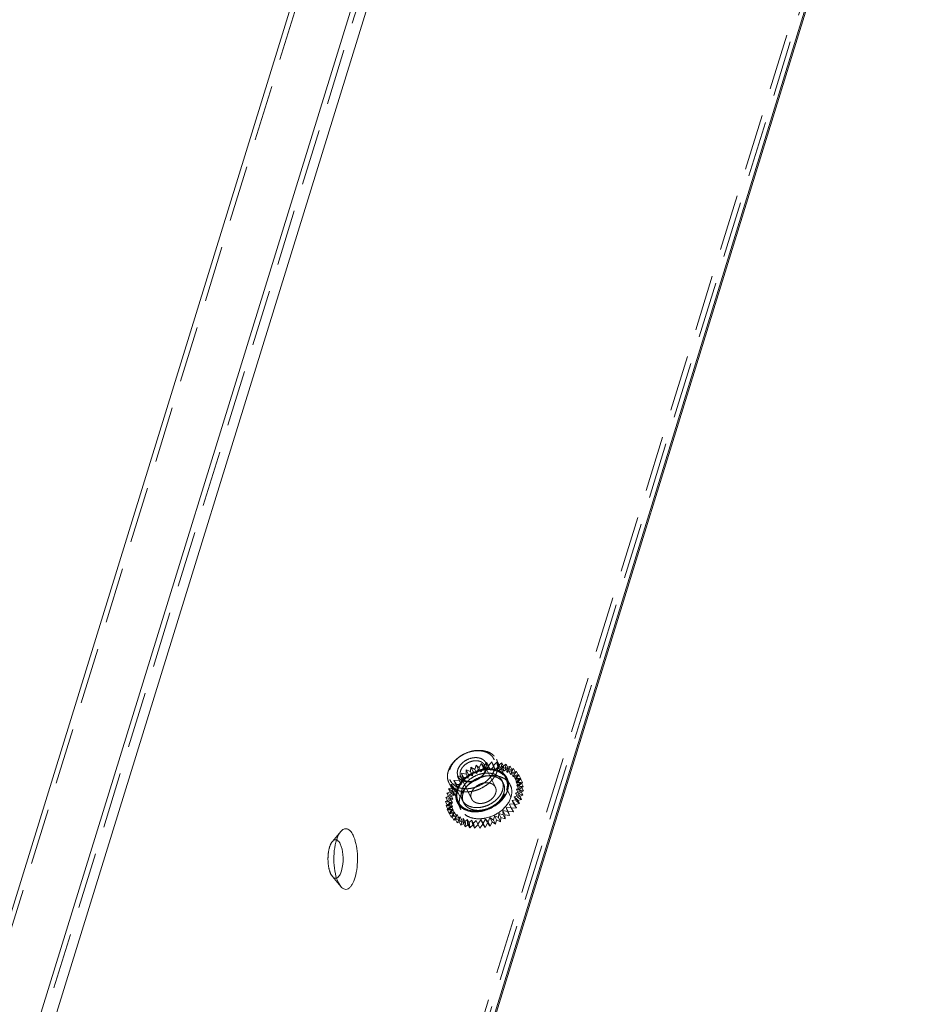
# Model space of a CAD drawing. Header units: millimetres. Extents: x 4497 to 11741, y 5958 to 12619.
# Tile 217 of 256: x 6469 to 6549, y 10006 to 10095. Entities that reach past the tile are written whole.
import ezdxf

# ---------------------------------------------------------------- set-up
doc = ezdxf.new("R2010")
doc.units = ezdxf.units.MM
doc.header["$LTSCALE"] = 0.8
doc.linetypes.add('HIDDEN', pattern=[9.525, 6.35, -3.175])
doc.layers.get('0').update_dxf_attribs({"linetype": 'CONTINUOUS', "lineweight": 0})
doc.layers.add('3', color=5, linetype='HIDDEN', lineweight=0)

msp = doc.modelspace()

# ---------------------------------------------------------------- linework, layer by layer
at = {"linetype": 'Continuous'}
for p, q in [((6387.772, 9730.933), (6532.77, 10200.146)), ((6412.115, 9681.329), (6549.366, 10125.475)), ((6412.229, 9681.293), (6549.401, 10125.18)), ((6386.546, 9731.555), (6502.012, 10105.202)), ((6496.244, 10104.418), (6381.262, 9732.338)), ((6498.298, 10016.768), (6498.081, 10017.109))]:
    msp.add_line(p, q, dxfattribs=at)
msp.add_arc((6504.583, 10019.264), 6.907, 173.73158, 182.61639, dxfattribs=at)
for points, knots in [([(6497.717, 10020.018), (6497.756, 10020.366), (6497.871, 10020.97), (6498.124, 10021.551), (6498.293, 10021.754)], [0, 0, 0, 0, 0.56948, 1, 1, 1, 1]), ([(6498.293, 10021.754), (6498.37, 10021.846), (6498.539, 10022.005), (6498.901, 10022.029), (6499.205, 10021.786), (6499.345, 10021.555), (6499.413, 10021.417)], [0, 0, 0, 0, 0.246384, 0.448732, 0.684546, 1, 1, 1, 1]), ([(6499.413, 10021.417), (6499.529, 10021.181), (6499.702, 10020.625), (6499.825, 10019.724), (6499.823, 10018.764), (6499.694, 10017.867), (6499.486, 10017.216), (6499.255, 10016.826), (6499.076, 10016.63), (6498.878, 10016.517), (6498.581, 10016.5), (6498.394, 10016.653), (6498.298, 10016.767)], [0, 0, 0, 0, 0.134454, 0.294651, 0.463726, 0.623145, 0.756274, 0.809642, 0.853786, 0.8904, 0.923486, 1, 1, 1, 1]), ([(6497.909, 10021), (6497.942, 10020.99), (6498.094, 10020.909), (6498.19, 10020.755), (6498.25, 10020.634)], [0, 0, 0, 0, 0.201719, 1, 1, 1, 1]), ([(6498.25, 10020.634), (6498.397, 10020.333), (6498.534, 10019.608), (6498.511, 10018.884), (6498.441, 10018.508)], [0, 0, 0, 0, 0.466798, 1, 1, 1, 1]), ([(6498.081, 10017.109), (6497.955, 10017.367), (6497.772, 10017.978), (6497.698, 10018.606), (6497.683, 10018.948)], [0, 0, 0, 0, 0.455622, 1, 1, 1, 1]), ([(6498.441, 10018.508), (6498.399, 10018.285), (6498.305, 10017.93), (6498.071, 10017.592), (6497.934, 10017.535)], [0, 0, 0, 0, 0.604875, 1, 1, 1, 1])]:
    msp.add_open_spline(points, degree=3, knots=knots, dxfattribs=at)
at = {"layer": '3'}
for p, q in [((6411.194, 9681.329), (6548.687, 10126.258)), ((6411.499, 9680.707), (6548.75, 10124.853)), ((6386.851, 9730.933), (6502.485, 10105.123)), ((6496.549, 10103.797), (6381.567, 9731.716)), ((6510.428, 10027.376), (6510.55, 10027.769)), ((6510.55, 10027.769), (6510.839, 10027.527)), ((6510.733, 10027.396), (6510.55, 10027.769)), ((6510.839, 10027.527), (6511.024, 10027.917)), ((6511.024, 10027.917), (6511.258, 10027.634)), ((6511.207, 10027.544), (6511.024, 10027.917)), ((6511.258, 10027.634), (6511.503, 10028.012)), ((6511.258, 10027.634), (6511.441, 10027.261)), ((6512.297, 10025.763), (6511.321, 10027.752)), ((6511.441, 10027.261), (6511.686, 10027.639)), ((6511.503, 10028.012), (6511.676, 10027.694)), ((6511.686, 10027.639), (6511.503, 10028.012)), ((6511.676, 10027.694), (6511.975, 10028.053)), ((6511.676, 10027.694), (6511.859, 10027.321)), ((6511.686, 10027.639), (6511.859, 10027.321)), ((6511.859, 10027.321), (6512.158, 10027.68)), ((6512.158, 10027.68), (6511.975, 10028.053)), ((6511.975, 10028.053), (6512.085, 10027.706)), ((6512.085, 10027.706), (6512.433, 10028.039)), ((6512.085, 10027.706), (6512.268, 10027.333)), ((6512.158, 10027.68), (6512.268, 10027.333)), ((6512.268, 10027.333), (6512.616, 10027.666)), ((6513.253, 10026.541), (6512.399, 10028.281)), ((6512.616, 10027.666), (6512.433, 10028.039)), ((6512.433, 10028.039), (6512.477, 10027.67)), ((6512.477, 10027.67), (6512.868, 10027.971)), ((6512.477, 10027.67), (6512.66, 10027.297)), ((6512.616, 10027.666), (6512.66, 10027.297)), ((6512.66, 10027.297), (6513.051, 10027.598)), ((6512.868, 10027.971), (6512.845, 10027.586)), ((6512.845, 10027.586), (6513.27, 10027.849)), ((6512.845, 10027.586), (6513.028, 10027.213)), ((6513.051, 10027.598), (6512.868, 10027.971)), ((6513.051, 10027.598), (6513.028, 10027.213)), ((6513.27, 10027.849), (6513.181, 10027.457)), ((6513.181, 10027.457), (6513.633, 10027.677)), ((6513.453, 10027.476), (6513.27, 10027.849)), ((6513.633, 10027.677), (6513.479, 10027.284)), ((6513.816, 10027.304), (6513.633, 10027.677)), ((6508.87, 10026.729), (6509.317, 10026.688)), ((6509.053, 10026.356), (6508.87, 10026.729)), ((6509.012, 10026.395), (6508.87, 10026.729)), ((6510.143, 10024.706), (6509.167, 10026.695)), ((6509.24, 10027.047), (6509.66, 10026.952)), ((6509.423, 10026.674), (6509.24, 10027.047)), ((6509.317, 10026.688), (6509.24, 10027.047)), ((6509.317, 10026.688), (6509.5, 10026.315)), ((6509.66, 10026.952), (6509.649, 10027.33)), ((6509.649, 10027.33), (6510.032, 10027.183)), ((6509.832, 10026.957), (6509.649, 10027.33)), ((6509.66, 10026.952), (6509.843, 10026.579)), ((6509.843, 10026.579), (6509.832, 10026.957)), ((6509.832, 10026.957), (6510.215, 10026.81)), ((6510.032, 10027.183), (6510.088, 10027.573)), ((6510.032, 10027.183), (6510.215, 10026.81)), ((6510.088, 10027.573), (6510.428, 10027.376)), ((6510.271, 10027.2), (6510.088, 10027.573)), ((6510.215, 10026.81), (6510.271, 10027.2)), ((6510.271, 10027.2), (6510.611, 10027.003)), ((6510.428, 10027.376), (6510.611, 10027.003)), ((6510.611, 10027.003), (6510.733, 10027.396)), ((6510.733, 10027.396), (6511.023, 10027.154)), ((6510.839, 10027.527), (6511.023, 10027.154)), ((6511.023, 10027.154), (6511.207, 10027.544)), ((6511.207, 10027.544), (6511.441, 10027.261)), ((6513.028, 10027.213), (6513.453, 10027.476)), ((6513.181, 10027.457), (6513.364, 10027.084)), ((6513.453, 10027.476), (6513.364, 10027.084)), ((6513.364, 10027.084), (6513.816, 10027.304)), ((6513.479, 10027.284), (6513.948, 10027.457)), ((6513.479, 10027.284), (6513.662, 10026.911)), ((6513.816, 10027.304), (6513.662, 10026.911)), ((6513.662, 10026.911), (6514.131, 10027.084)), ((6513.948, 10027.457), (6513.733, 10027.072)), ((6513.733, 10027.072), (6514.211, 10027.194)), ((6513.733, 10027.072), (6513.916, 10026.699)), ((6514.131, 10027.084), (6513.916, 10026.699)), ((6513.916, 10026.699), (6514.394, 10026.821)), ((6514.211, 10027.194), (6513.938, 10026.824)), ((6513.938, 10026.824), (6514.415, 10026.892)), ((6513.938, 10026.824), (6514.121, 10026.451)), ((6514.131, 10027.084), (6513.948, 10027.457)), ((6514.415, 10026.892), (6514.09, 10026.545)), ((6514.394, 10026.821), (6514.121, 10026.451)), ((6514.394, 10026.821), (6514.211, 10027.194)), ((6514.598, 10026.519), (6514.415, 10026.892)), ((6508.944, 10024.426), (6508.089, 10026.167)), ((6508.273, 10026.012), (6508.75, 10026.08)), ((6508.535, 10025.749), (6508.273, 10026.012)), ((6508.456, 10025.639), (6508.273, 10026.012)), ((6508.545, 10026.382), (6509.012, 10026.395)), ((6508.75, 10026.08), (6508.545, 10026.382)), ((6508.728, 10026.009), (6508.545, 10026.382)), ((6508.728, 10026.009), (6509.195, 10026.022)), ((6508.933, 10025.707), (6508.728, 10026.009)), ((6508.75, 10026.08), (6508.933, 10025.707)), ((6509.012, 10026.395), (6509.195, 10026.022)), ((6509.053, 10026.356), (6509.5, 10026.315)), ((6509.195, 10026.022), (6509.053, 10026.356)), ((6509.423, 10026.674), (6509.843, 10026.579)), ((6509.5, 10026.315), (6509.423, 10026.674)), ((6513.016, 10026.116), (6512.894, 10026.364)), ((6513.342, 10026.585), (6513.647, 10025.963)), ((6514.09, 10026.545), (6514.557, 10026.559)), ((6514.09, 10026.545), (6514.273, 10026.172)), ((6514.121, 10026.451), (6514.598, 10026.519)), ((6514.557, 10026.559), (6514.187, 10026.24)), ((6514.187, 10026.24), (6514.634, 10026.199)), ((6514.187, 10026.24), (6514.37, 10025.867)), ((6514.645, 10025.821), (6514.205, 10025.579)), ((6514.634, 10026.199), (6514.225, 10025.916)), ((6514.225, 10025.916), (6514.645, 10025.821)), ((6514.225, 10025.916), (6514.408, 10025.543)), ((6514.598, 10026.519), (6514.273, 10026.172)), ((6514.273, 10026.172), (6514.74, 10026.186)), ((6514.74, 10026.186), (6514.37, 10025.867)), ((6514.37, 10025.867), (6514.817, 10025.826)), ((6514.817, 10025.826), (6514.408, 10025.543)), ((6514.74, 10026.186), (6514.557, 10026.559)), ((6514.817, 10025.826), (6514.634, 10026.199)), ((6514.828, 10025.448), (6514.645, 10025.821)), ((6507.815, 10024.842), (6508.267, 10025.062)), ((6507.904, 10025.235), (6508.373, 10025.407)), ((6508.267, 10025.062), (6507.904, 10025.235)), ((6508.087, 10024.862), (6507.904, 10025.235)), ((6508.058, 10025.627), (6508.535, 10025.749)), ((6508.373, 10025.407), (6508.058, 10025.627)), ((6508.241, 10025.254), (6508.058, 10025.627)), ((6508.087, 10024.862), (6508.556, 10025.034)), ((6508.241, 10025.254), (6508.718, 10025.376)), ((6508.556, 10025.034), (6508.241, 10025.254)), ((6508.267, 10025.062), (6508.45, 10024.689)), ((6508.373, 10025.407), (6508.556, 10025.034)), ((6508.456, 10025.639), (6508.933, 10025.707)), ((6508.718, 10025.376), (6508.456, 10025.639)), ((6508.535, 10025.749), (6508.718, 10025.376)), ((6509.1, 10024.862), (6508.795, 10025.483)), ((6513.706, 10024.862), (6513.401, 10025.483)), ((6514.467, 10025.038), (6513.993, 10024.891)), ((6514.589, 10025.431), (6514.127, 10025.235)), ((6514.127, 10025.235), (6514.467, 10025.038)), ((6514.127, 10025.235), (6514.31, 10024.862)), ((6514.205, 10025.579), (6514.589, 10025.431)), ((6514.205, 10025.579), (6514.388, 10025.206)), ((6514.772, 10025.058), (6514.31, 10024.862)), ((6514.828, 10025.448), (6514.388, 10025.206)), ((6514.388, 10025.206), (6514.772, 10025.058)), ((6514.408, 10025.543), (6514.828, 10025.448)), ((6514.65, 10024.665), (6514.467, 10025.038)), ((6514.772, 10025.058), (6514.589, 10025.431)), ((6507.793, 10024.457), (6508.218, 10024.721)), ((6508.227, 10024.389), (6507.793, 10024.457)), ((6507.976, 10024.084), (6507.793, 10024.457)), ((6508.218, 10024.721), (6507.815, 10024.842)), ((6507.998, 10024.469), (6507.815, 10024.842)), ((6507.837, 10024.088), (6508.227, 10024.389)), ((6508.295, 10024.074), (6507.837, 10024.088)), ((6508.02, 10023.715), (6507.837, 10024.088)), ((6507.946, 10023.74), (6508.295, 10024.074)), ((6507.976, 10024.084), (6508.401, 10024.348)), ((6508.41, 10024.016), (6507.976, 10024.084)), ((6507.998, 10024.469), (6508.45, 10024.689)), ((6508.401, 10024.348), (6507.998, 10024.469)), ((6508.02, 10023.715), (6508.41, 10024.016)), ((6508.45, 10024.689), (6508.087, 10024.862)), ((6508.218, 10024.721), (6508.401, 10024.348)), ((6508.227, 10024.389), (6508.41, 10024.016)), ((6508.295, 10024.074), (6508.478, 10023.701)), ((6508.854, 10024.382), (6509.159, 10023.76)), ((6509.425, 10024.354), (6509.303, 10024.602)), ((6514.038, 10024.27), (6513.565, 10024.229)), ((6513.565, 10024.229), (6513.739, 10023.911)), ((6513.565, 10024.229), (6513.748, 10023.856)), ((6514.282, 10024.648), (6513.804, 10024.553)), ((6513.804, 10024.553), (6514.038, 10024.27)), ((6513.804, 10024.553), (6513.987, 10024.18)), ((6514.465, 10024.275), (6513.987, 10024.18)), ((6513.987, 10024.18), (6514.221, 10023.897)), ((6513.993, 10024.891), (6514.282, 10024.648)), ((6513.993, 10024.891), (6514.176, 10024.518)), ((6514.221, 10023.897), (6514.038, 10024.27)), ((6514.65, 10024.665), (6514.176, 10024.518)), ((6514.176, 10024.518), (6514.465, 10024.275)), ((6514.465, 10024.275), (6514.282, 10024.648)), ((6514.31, 10024.862), (6514.65, 10024.665)), ((6508.419, 10023.781), (6507.946, 10023.74)), ((6508.129, 10023.367), (6507.946, 10023.74)), ((6508.478, 10023.701), (6508.02, 10023.715)), ((6508.12, 10023.422), (6508.419, 10023.781)), ((6508.598, 10023.517), (6508.12, 10023.422)), ((6508.303, 10023.049), (6508.12, 10023.422)), ((6508.129, 10023.367), (6508.478, 10023.701)), ((6508.602, 10023.408), (6508.129, 10023.367)), ((6508.303, 10023.049), (6508.602, 10023.408)), ((6508.781, 10023.144), (6508.303, 10023.049)), ((6508.354, 10023.139), (6508.598, 10023.517)), ((6508.828, 10023.286), (6508.354, 10023.139)), ((6508.537, 10022.766), (6508.354, 10023.139)), ((6508.419, 10023.781), (6508.602, 10023.408)), ((6508.537, 10022.766), (6508.781, 10023.144)), ((6508.598, 10023.517), (6508.781, 10023.144)), ((6508.643, 10022.897), (6508.828, 10023.286)), ((6508.828, 10023.286), (6509.011, 10022.913)), ((6512.212, 10023.185), (6512.123, 10022.793)), ((6512.575, 10023.013), (6512.212, 10023.185)), ((6512.212, 10023.185), (6512.395, 10022.812)), ((6512.598, 10023.397), (6512.575, 10023.013)), ((6513, 10023.276), (6512.598, 10023.397)), ((6512.598, 10023.397), (6512.781, 10023.024)), ((6513.39, 10023.577), (6512.956, 10023.645)), ((6512.956, 10023.645), (6513.139, 10023.273)), ((6512.956, 10023.645), (6513, 10023.276)), ((6513.183, 10022.903), (6513, 10023.276)), ((6513.573, 10023.204), (6513.139, 10023.273)), ((6513.139, 10023.273), (6513.183, 10022.903)), ((6513.739, 10023.911), (6513.281, 10023.925)), ((6513.281, 10023.925), (6513.464, 10023.552)), ((6513.281, 10023.925), (6513.39, 10023.577)), ((6513.573, 10023.204), (6513.39, 10023.577)), ((6513.922, 10023.538), (6513.464, 10023.552)), ((6513.464, 10023.552), (6513.573, 10023.204)), ((6513.922, 10023.538), (6513.739, 10023.911)), ((6514.221, 10023.897), (6513.748, 10023.856)), ((6513.748, 10023.856), (6513.922, 10023.538)), ((6509.011, 10022.913), (6508.537, 10022.766)), ((6509.105, 10023.094), (6508.643, 10022.897)), ((6508.827, 10022.524), (6508.643, 10022.897)), ((6508.827, 10022.524), (6509.011, 10022.913)), ((6509.288, 10022.721), (6508.827, 10022.524)), ((6508.983, 10022.7), (6509.105, 10023.094)), ((6509.423, 10022.942), (6508.983, 10022.7)), ((6509.166, 10022.327), (6508.983, 10022.7)), ((6509.105, 10023.094), (6509.288, 10022.721)), ((6509.166, 10022.327), (6509.288, 10022.721)), ((6509.606, 10022.569), (6509.166, 10022.327)), ((6509.367, 10022.553), (6509.423, 10022.942)), ((6509.775, 10022.836), (6509.367, 10022.553)), ((6509.55, 10022.18), (6509.367, 10022.553)), ((6509.423, 10022.942), (6509.606, 10022.569)), ((6509.55, 10022.18), (6509.606, 10022.569)), ((6509.959, 10022.463), (6509.55, 10022.18)), ((6509.786, 10022.458), (6509.775, 10022.836)), ((6509.775, 10022.836), (6509.959, 10022.463)), ((6510.156, 10022.776), (6509.786, 10022.458)), ((6509.969, 10022.085), (6509.786, 10022.458)), ((6509.969, 10022.085), (6509.959, 10022.463)), ((6510.339, 10022.403), (6509.969, 10022.085)), ((6510.156, 10022.776), (6510.339, 10022.403)), ((6510.233, 10022.416), (6510.156, 10022.776)), ((6510.558, 10022.764), (6510.233, 10022.416)), ((6510.417, 10022.043), (6510.233, 10022.416)), ((6510.417, 10022.043), (6510.339, 10022.403)), ((6510.741, 10022.391), (6510.417, 10022.043)), ((6510.558, 10022.764), (6510.741, 10022.391)), ((6510.7, 10022.43), (6510.558, 10022.764)), ((6510.973, 10022.8), (6510.7, 10022.43)), ((6510.883, 10022.057), (6510.7, 10022.43)), ((6510.883, 10022.057), (6510.741, 10022.391)), ((6511.156, 10022.427), (6510.883, 10022.057)), ((6511.177, 10022.498), (6510.973, 10022.8)), ((6510.973, 10022.8), (6511.156, 10022.427)), ((6511.36, 10022.126), (6511.156, 10022.427)), ((6511.392, 10022.883), (6511.177, 10022.498)), ((6511.36, 10022.126), (6511.177, 10022.498)), ((6511.575, 10022.51), (6511.36, 10022.126)), ((6511.654, 10022.62), (6511.392, 10022.883)), ((6511.392, 10022.883), (6511.575, 10022.51)), ((6511.837, 10022.247), (6511.575, 10022.51)), ((6511.808, 10023.013), (6511.654, 10022.62)), ((6511.837, 10022.247), (6511.654, 10022.62)), ((6512.123, 10022.793), (6511.808, 10023.013)), ((6511.808, 10023.013), (6511.991, 10022.64)), ((6511.991, 10022.64), (6511.837, 10022.247)), ((6512.306, 10022.42), (6511.991, 10022.64)), ((6512.306, 10022.42), (6512.123, 10022.793)), ((6512.395, 10022.812), (6512.306, 10022.42)), ((6512.758, 10022.64), (6512.395, 10022.812)), ((6512.758, 10022.64), (6512.575, 10023.013)), ((6512.781, 10023.024), (6512.758, 10022.64)), ((6513.183, 10022.903), (6512.781, 10023.024)), ((6497.538, 10020.849), (6498.294, 10021.755)), ((6497.541, 10017.675), (6497.402, 10017.892)), ((6497.538, 10017.677), (6498.294, 10016.771))]:
    msp.add_line(p, q, dxfattribs=at)
for centre, radius, start, end in [((6512.152, 10026.002), 1.326, 10.92379, 26.07581), ((6512.458, 10025.377), 1.326, 26.22383, 40.95425), ((6510.121, 10024.978), 1.403, 183.97481, 190.00832), ((6510.043, 10024.968), 1.326, 206.22383, 220.95425), ((6510.35, 10024.343), 1.326, 190.92379, 206.07581)]:
    msp.add_arc(centre, radius, start, end, dxfattribs=at)
for points, knots in [([(6508.033, 10027.224), (6508.098, 10027.433), (6508.256, 10027.738), (6508.544, 10028.095), (6508.9, 10028.436), (6509.427, 10028.783), (6510.02, 10029.005), (6510.507, 10029.093), (6510.97, 10029.117), (6511.417, 10029.052), (6511.808, 10028.887), (6512.055, 10028.724), (6512.257, 10028.522), (6512.358, 10028.364), (6512.399, 10028.281)], [0, 0, 0, 0, 0.120788, 0.185742, 0.25306, 0.39182, 0.53099, 0.598791, 0.664373, 0.786659, 0.84339, 0.89737, 0.949254, 1, 1, 1, 1]), ([(6508.157, 10027.348), (6508.193, 10027.464), (6508.293, 10027.697), (6508.51, 10028.02), (6508.791, 10028.317), (6509.236, 10028.665), (6509.755, 10028.916), (6510.303, 10029.048), (6510.709, 10029.082), (6511.095, 10029.051), (6511.448, 10028.955), (6511.754, 10028.796), (6512.001, 10028.579), (6512.177, 10028.312), (6512.273, 10028.006), (6512.287, 10027.677), (6512.243, 10027.457), (6512.209, 10027.348)], [0, 0, 0, 0, 0.061123, 0.126105, 0.194443, 0.265215, 0.408848, 0.479458, 0.547544, 0.612218, 0.67301, 0.730008, 0.783953, 0.836212, 0.888549, 0.942703, 1, 1, 1, 1]), ([(6508.893, 10027.348), (6508.94, 10027.5), (6509.066, 10027.72), (6509.297, 10027.964), (6509.58, 10028.186), (6509.911, 10028.346), (6510.259, 10028.43), (6510.518, 10028.452), (6510.763, 10028.432), (6510.988, 10028.371), (6511.183, 10028.269), (6511.34, 10028.131), (6511.452, 10027.961), (6511.513, 10027.767), (6511.522, 10027.557), (6511.494, 10027.418), (6511.472, 10027.348)], [0, 0, 0, 0, 0.12563, 0.194006, 0.264816, 0.408527, 0.479176, 0.547299, 0.612008, 0.672834, 0.729862, 0.783836, 0.836124, 0.888491, 0.942674, 1, 1, 1, 1]), ([(6509.139, 10027.224), (6509.171, 10027.328), (6509.25, 10027.481), (6509.394, 10027.66), (6509.572, 10027.83), (6509.836, 10028.004), (6510.188, 10028.135), (6510.546, 10028.179), (6510.83, 10028.138), (6511.026, 10028.056), (6511.15, 10027.974), (6511.251, 10027.873), (6511.301, 10027.794), (6511.321, 10027.753)], [0, 0, 0, 0, 0.120819, 0.185789, 0.253126, 0.391923, 0.531129, 0.664281, 0.786601, 0.843348, 0.897342, 0.94924, 1, 1, 1, 1]), ([(6511.321, 10027.753), (6511.34, 10027.714), (6511.371, 10027.631), (6511.39, 10027.499), (6511.384, 10027.361), (6511.363, 10027.269), (6511.349, 10027.224)], [0, 0, 0, 0, 0.239094, 0.482925, 0.735587, 1, 1, 1, 1]), ([(6512.399, 10028.281), (6512.437, 10028.204), (6512.497, 10028.039), (6512.536, 10027.774), (6512.524, 10027.498), (6512.483, 10027.315), (6512.455, 10027.224)], [0, 0, 0, 0, 0.239088, 0.482922, 0.735582, 1, 1, 1, 1]), ([(6508.089, 10026.167), (6508.051, 10026.244), (6507.991, 10026.409), (6507.952, 10026.673), (6507.964, 10026.949), (6508.005, 10027.133), (6508.033, 10027.224)], [0, 0, 0, 0, 0.239087, 0.482923, 0.735578, 1, 1, 1, 1]), ([(6512.209, 10027.348), (6512.173, 10027.232), (6512.073, 10026.999), (6511.856, 10026.677), (6511.575, 10026.38), (6511.13, 10026.032), (6510.611, 10025.781), (6510.063, 10025.648), (6509.657, 10025.614), (6509.271, 10025.645), (6508.918, 10025.742), (6508.612, 10025.901), (6508.365, 10026.118), (6508.189, 10026.385), (6508.092, 10026.69), (6508.079, 10027.019), (6508.123, 10027.239), (6508.157, 10027.348)], [0, 0, 0, 0, 0.061123, 0.126105, 0.194443, 0.265215, 0.408848, 0.479458, 0.547544, 0.612218, 0.67301, 0.730008, 0.783953, 0.836212, 0.888549, 0.942703, 1, 1, 1, 1]), ([(6512.455, 10027.224), (6512.39, 10027.015), (6512.232, 10026.71), (6511.944, 10026.352), (6511.588, 10026.012), (6511.061, 10025.664), (6510.468, 10025.443), (6509.981, 10025.355), (6509.518, 10025.33), (6509.071, 10025.396), (6508.68, 10025.56), (6508.433, 10025.723), (6508.231, 10025.926), (6508.13, 10026.084), (6508.089, 10026.167)], [0, 0, 0, 0, 0.120788, 0.185742, 0.25306, 0.39182, 0.53099, 0.598791, 0.664373, 0.786659, 0.84339, 0.89737, 0.949254, 1, 1, 1, 1]), ([(6511.472, 10027.348), (6511.425, 10027.196), (6511.3, 10026.976), (6511.069, 10026.732), (6510.786, 10026.51), (6510.455, 10026.351), (6510.106, 10026.267), (6509.848, 10026.245), (6509.603, 10026.264), (6509.378, 10026.326), (6509.183, 10026.427), (6509.026, 10026.565), (6508.914, 10026.735), (6508.853, 10026.929), (6508.844, 10027.139), (6508.872, 10027.279), (6508.893, 10027.348)], [0, 0, 0, 0, 0.12563, 0.194006, 0.264816, 0.408527, 0.479176, 0.547299, 0.612008, 0.672834, 0.729862, 0.783836, 0.836124, 0.888491, 0.942674, 1, 1, 1, 1]), ([(6508.888, 10025.483), (6508.952, 10025.692), (6509.11, 10025.998), (6509.398, 10026.355), (6509.754, 10026.695), (6510.281, 10027.043), (6510.874, 10027.264), (6511.361, 10027.352), (6511.824, 10027.377), (6512.271, 10027.311), (6512.662, 10027.147), (6512.909, 10026.984), (6513.111, 10026.781), (6513.212, 10026.623), (6513.253, 10026.541)], [0, 0, 0, 0, 0.120791, 0.185745, 0.253063, 0.391823, 0.530992, 0.598793, 0.664375, 0.786661, 0.843391, 0.89737, 0.949254, 1, 1, 1, 1]), ([(6509.167, 10026.695), (6509.148, 10026.734), (6509.117, 10026.816), (6509.098, 10026.949), (6509.104, 10027.087), (6509.125, 10027.178), (6509.139, 10027.224)], [0, 0, 0, 0, 0.239094, 0.482925, 0.7356, 1, 1, 1, 1]), ([(6511.349, 10027.224), (6511.317, 10027.119), (6511.238, 10026.967), (6511.094, 10026.788), (6510.916, 10026.618), (6510.652, 10026.444), (6510.3, 10026.313), (6509.942, 10026.268), (6509.658, 10026.31), (6509.462, 10026.392), (6509.338, 10026.474), (6509.237, 10026.575), (6509.187, 10026.654), (6509.167, 10026.695)], [0, 0, 0, 0, 0.120819, 0.185789, 0.253126, 0.391923, 0.531129, 0.664281, 0.786601, 0.843348, 0.897342, 0.94924, 1, 1, 1, 1]), ([(6509.202, 10026.233), (6509.596, 10026.728), (6510.67, 10027.439), (6511.992, 10027.509), (6512.538, 10027.293)], [0, 0, 0, 0, 0.518435, 1, 1, 1, 1]), ([(6509.256, 10025.483), (6509.31, 10025.658), (6509.441, 10025.912), (6509.682, 10026.21), (6509.978, 10026.493), (6510.418, 10026.783), (6510.911, 10026.967), (6511.317, 10027.041), (6511.703, 10027.061), (6512.075, 10027.007), (6512.401, 10026.87), (6512.607, 10026.734), (6512.776, 10026.565), (6512.86, 10026.433), (6512.894, 10026.364)], [0, 0, 0, 0, 0.120791, 0.185745, 0.253063, 0.391824, 0.530993, 0.598794, 0.664376, 0.786661, 0.843392, 0.89737, 0.949254, 1, 1, 1, 1]), ([(6509.378, 10025.235), (6509.432, 10025.409), (6509.563, 10025.663), (6509.804, 10025.961), (6510.1, 10026.245), (6510.54, 10026.534), (6511.033, 10026.719), (6511.439, 10026.792), (6511.825, 10026.813), (6512.197, 10026.758), (6512.523, 10026.621), (6512.729, 10026.485), (6512.898, 10026.316), (6512.982, 10026.185), (6513.016, 10026.116)], [0, 0, 0, 0, 0.120791, 0.185745, 0.253063, 0.391824, 0.530993, 0.598794, 0.664376, 0.786661, 0.843392, 0.89737, 0.949254, 1, 1, 1, 1]), ([(6510.203, 10026.246), (6510.338, 10026.337), (6510.89, 10026.654), (6511.535, 10026.82), (6512.008, 10026.82)], [0, 0, 0, 0, 0.256167, 1, 1, 1, 1]), ([(6512.008, 10026.82), (6512.291, 10026.82), (6512.83, 10026.739), (6513.296, 10026.435), (6513.459, 10026.246)], [0, 0, 0, 0, 0.531428, 1, 1, 1, 1]), ([(6512.538, 10027.293), (6512.713, 10027.224), (6513.034, 10027.037), (6513.265, 10026.742), (6513.342, 10026.585)], [0, 0, 0, 0, 0.516682, 1, 1, 1, 1]), ([(6508.795, 10025.483), (6508.816, 10025.548), (6508.915, 10025.816), (6509.067, 10026.063), (6509.202, 10026.233)], [0, 0, 0, 0, 0.238075, 1, 1, 1, 1]), ([(6509.507, 10025.611), (6509.555, 10025.671), (6509.761, 10025.909), (6510.005, 10026.114), (6510.203, 10026.246)], [0, 0, 0, 0, 0.243529, 1, 1, 1, 1]), ([(6512.297, 10025.763), (6512.277, 10025.805), (6512.227, 10025.884), (6512.126, 10025.985), (6512.002, 10026.066), (6511.806, 10026.149), (6511.522, 10026.19), (6511.164, 10026.146), (6510.812, 10026.014), (6510.548, 10025.841), (6510.37, 10025.67), (6510.226, 10025.492), (6510.147, 10025.339), (6510.115, 10025.235)], [0, 0, 0, 0, 0.050759, 0.102657, 0.15665, 0.213396, 0.335714, 0.468865, 0.608071, 0.746869, 0.814205, 0.879175, 1, 1, 1, 1]), ([(6512.894, 10026.364), (6512.925, 10026.3), (6512.976, 10026.162), (6513.008, 10025.942), (6512.998, 10025.712), (6512.964, 10025.559), (6512.94, 10025.483)], [0, 0, 0, 0, 0.239084, 0.482917, 0.735573, 1, 1, 1, 1]), ([(6513.016, 10026.116), (6513.047, 10026.051), (6513.098, 10025.914), (6513.13, 10025.693), (6513.12, 10025.463), (6513.086, 10025.311), (6513.062, 10025.235)], [0, 0, 0, 0, 0.239084, 0.482917, 0.735573, 1, 1, 1, 1]), ([(6513.253, 10026.541), (6513.291, 10026.463), (6513.351, 10026.298), (6513.391, 10026.034), (6513.378, 10025.758), (6513.337, 10025.575), (6513.309, 10025.483)], [0, 0, 0, 0, 0.239084, 0.482918, 0.735571, 1, 1, 1, 1]), ([(6513.647, 10025.963), (6513.727, 10025.801), (6513.82, 10025.426), (6513.763, 10025.047), (6513.706, 10024.862)], [0, 0, 0, 0, 0.483006, 1, 1, 1, 1]), ([(6508.721, 10024.881), (6508.718, 10024.93), (6508.714, 10025.133), (6508.75, 10025.336), (6508.795, 10025.483)], [0, 0, 0, 0, 0.242712, 1, 1, 1, 1]), ([(6508.888, 10025.483), (6508.859, 10025.392), (6508.818, 10025.209), (6508.806, 10024.933), (6508.845, 10024.669), (6508.906, 10024.504), (6508.944, 10024.426)], [0, 0, 0, 0, 0.264429, 0.517082, 0.760916, 1, 1, 1, 1]), ([(6508.944, 10024.426), (6508.984, 10024.344), (6509.085, 10024.185), (6509.287, 10023.983), (6509.534, 10023.82), (6509.925, 10023.655), (6510.372, 10023.59), (6510.835, 10023.615), (6511.322, 10023.703), (6511.915, 10023.924), (6512.442, 10024.271), (6512.798, 10024.612), (6513.086, 10024.969), (6513.244, 10025.274), (6513.309, 10025.483)], [0, 0, 0, 0, 0.050746, 0.10263, 0.156609, 0.213339, 0.335625, 0.401207, 0.469008, 0.608177, 0.746937, 0.814255, 0.879209, 1, 1, 1, 1]), ([(6509.256, 10025.483), (6509.232, 10025.407), (6509.198, 10025.255), (6509.188, 10025.025), (6509.22, 10024.804), (6509.271, 10024.667), (6509.303, 10024.602)], [0, 0, 0, 0, 0.264427, 0.517083, 0.760916, 1, 1, 1, 1]), ([(6509.303, 10024.602), (6509.336, 10024.534), (6509.42, 10024.402), (6509.589, 10024.233), (6509.795, 10024.097), (6510.121, 10023.96), (6510.493, 10023.906), (6510.879, 10023.926), (6511.285, 10023.999), (6511.779, 10024.184), (6512.218, 10024.473), (6512.515, 10024.757), (6512.755, 10025.055), (6512.886, 10025.309), (6512.94, 10025.483)], [0, 0, 0, 0, 0.050746, 0.10263, 0.156608, 0.213339, 0.335624, 0.401206, 0.469007, 0.608176, 0.746937, 0.814255, 0.879209, 1, 1, 1, 1]), ([(6509.378, 10025.235), (6509.355, 10025.159), (6509.32, 10025.006), (6509.31, 10024.776), (6509.342, 10024.556), (6509.393, 10024.418), (6509.425, 10024.354)], [0, 0, 0, 0, 0.264427, 0.517083, 0.760916, 1, 1, 1, 1]), ([(6509.425, 10024.354), (6509.458, 10024.285), (6509.542, 10024.153), (6509.711, 10023.984), (6509.917, 10023.848), (6510.243, 10023.711), (6510.615, 10023.657), (6511.001, 10023.677), (6511.407, 10023.751), (6511.901, 10023.935), (6512.34, 10024.225), (6512.637, 10024.508), (6512.877, 10024.806), (6513.008, 10025.06), (6513.062, 10025.235)], [0, 0, 0, 0, 0.050746, 0.10263, 0.156608, 0.213339, 0.335624, 0.401206, 0.469007, 0.608176, 0.746937, 0.814255, 0.879209, 1, 1, 1, 1]), ([(6510.115, 10025.235), (6510.101, 10025.189), (6510.08, 10025.098), (6510.074, 10024.96), (6510.094, 10024.827), (6510.124, 10024.745), (6510.143, 10024.706)], [0, 0, 0, 0, 0.264406, 0.517093, 0.760912, 1, 1, 1, 1]), ([(6510.143, 10024.706), (6510.163, 10024.665), (6510.214, 10024.586), (6510.315, 10024.485), (6510.438, 10024.403), (6510.634, 10024.321), (6510.918, 10024.279), (6511.277, 10024.324), (6511.628, 10024.455), (6511.892, 10024.629), (6512.07, 10024.799), (6512.214, 10024.978), (6512.293, 10025.13), (6512.325, 10025.235)], [0, 0, 0, 0, 0.050759, 0.102657, 0.15665, 0.213396, 0.335714, 0.468865, 0.608071, 0.746869, 0.814205, 0.879175, 1, 1, 1, 1]), ([(6512.325, 10025.235), (6512.339, 10025.28), (6512.36, 10025.372), (6512.366, 10025.51), (6512.347, 10025.642), (6512.316, 10025.725), (6512.297, 10025.763)], [0, 0, 0, 0, 0.264406, 0.517093, 0.760912, 1, 1, 1, 1]), ([(6513.401, 10025.483), (6513.381, 10025.418), (6513.282, 10025.151), (6513.129, 10024.904), (6512.994, 10024.734)], [0, 0, 0, 0, 0.238075, 1, 1, 1, 1]), ([(6510.493, 10023.525), (6510.21, 10023.525), (6509.671, 10023.606), (6509.205, 10023.91), (6509.042, 10024.099)], [0, 0, 0, 0, 0.531428, 1, 1, 1, 1]), ([(6513.706, 10024.862), (6513.566, 10024.41), (6512.928, 10023.571), (6511.779, 10022.996), (6510.774, 10022.871), (6510.081, 10022.972), (6509.507, 10023.266), (6509.244, 10023.587), (6509.159, 10023.76)], [0, 0, 0, 0, 0.251847, 0.529552, 0.663468, 0.78649, 0.897386, 1, 1, 1, 1]), ([(6512.994, 10024.734), (6512.848, 10024.551), (6512.171, 10023.89), (6511.201, 10023.525), (6510.493, 10023.525)], [0, 0, 0, 0, 0.248305, 1, 1, 1, 1]), ([(6497.402, 10017.892), (6497.295, 10018.112), (6497.162, 10018.64), (6497.122, 10019.455), (6497.227, 10020.222), (6497.406, 10020.69), (6497.538, 10020.849)], [0, 0, 0, 0, 0.239854, 0.525616, 0.797144, 1, 1, 1, 1]), ([(6497.538, 10020.849), (6497.587, 10020.908), (6497.695, 10021.009), (6497.849, 10021.019), (6497.909, 10021)], [0, 0, 0, 0, 0.548591, 1, 1, 1, 1]), ([(6497.676, 10017.556), (6497.638, 10017.578), (6497.592, 10017.617), (6497.552, 10017.661), (6497.541, 10017.674)], [0, 0, 0, 0, 0.728232, 1, 1, 1, 1]), ([(6497.934, 10017.535), (6497.874, 10017.511), (6497.776, 10017.506), (6497.696, 10017.544), (6497.676, 10017.556)], [0, 0, 0, 0, 0.734427, 1, 1, 1, 1])]:
    msp.add_open_spline(points, degree=3, knots=knots, dxfattribs=at)
for points in [[(6513.479, 10025.987), (6513.479, 10025.817), (6513.451, 10025.646), (6513.401, 10025.483)], [(6513.453, 10026.253), (6513.47, 10026.166), (6513.478, 10026.076), (6513.479, 10025.987)], [(6509.1, 10024.862), (6509.139, 10024.986), (6509.19, 10025.106), (6509.251, 10025.221)], [(6509.251, 10025.221), (6509.324, 10025.358), (6509.41, 10025.489), (6509.507, 10025.611)], [(6508.854, 10024.382), (6508.799, 10024.493), (6508.761, 10024.612), (6508.739, 10024.734)], [(6509.023, 10024.358), (6509.022, 10024.528), (6509.05, 10024.699), (6509.1, 10024.862)], [(6509.048, 10024.092), (6509.031, 10024.179), (6509.023, 10024.269), (6509.023, 10024.358)]]:
    msp.add_open_spline(points, degree=3, dxfattribs=at)

doc.saveas('drawing.dxf')
